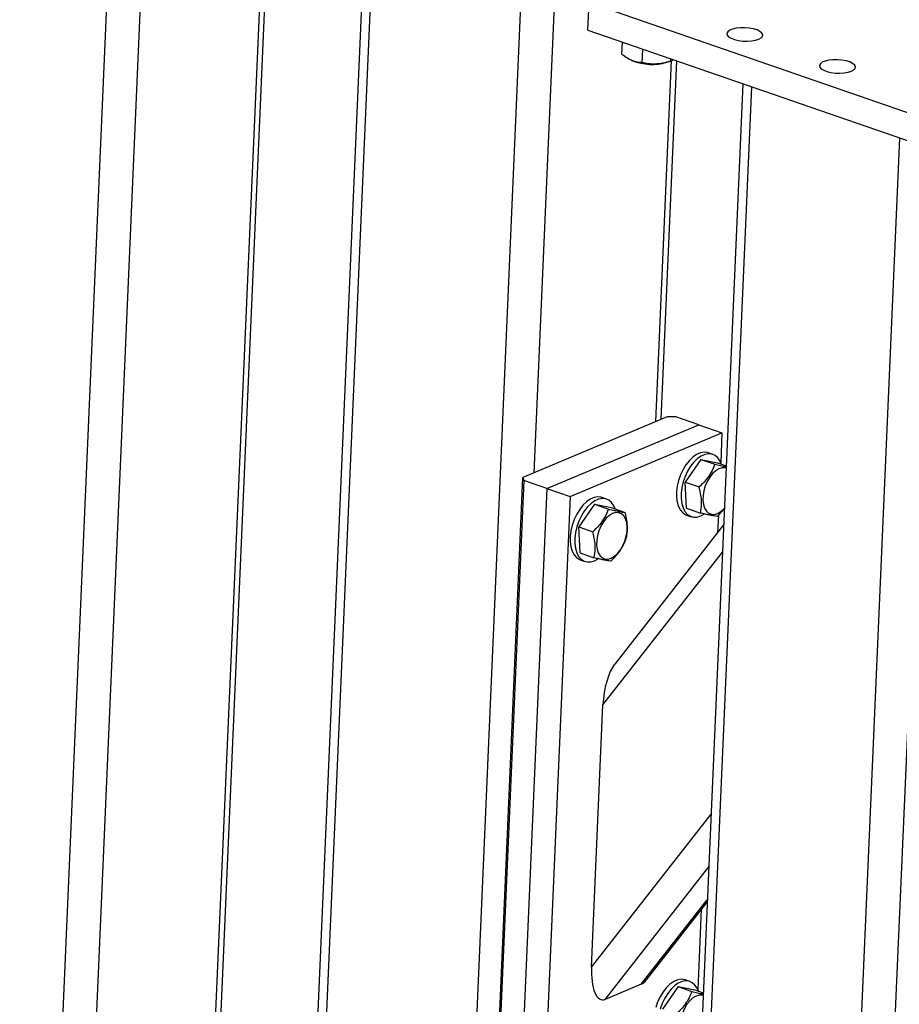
# Model space of a CAD drawing. Header units: millimetres. Extents: x 5 to 589, y 5 to 415.
# Tile 15 of 57: x 293 to 309, y 44 to 62. Entities that reach past the tile are written whole.
import ezdxf

# ---------------------------------------------------------------- set-up
doc = ezdxf.new("R2010")
doc.units = ezdxf.units.MM
doc.layers.add('TRAIT-FORT', color=4, linetype='Continuous', lineweight=25)

msp = doc.modelspace()

# ---------------------------------------------------------------- linework, layer by layer
at = {"layer": 'TRAIT-FORT', "color": 4, "linetype": 'Continuous', "lineweight": 25}
for p, q in [((300.802, 37.258), (302.527, 76.973)), ((302.142, 53.721), (303.134, 76.56)), ((299.109, 66.333), (297.893, 38.344)), ((298.055, 38.207), (299.278, 66.346)), ((295.479, 26.202), (297.193, 65.675)), ((295.579, 26.302), (297.291, 65.716)), ((292.601, 25.254), (294.326, 64.969)), ((293.226, 25.254), (294.933, 64.556)), ((303.135, 61.926), (303.157, 62.44)), ((303.157, 62.44), (309.595, 60.216)), ((303.135, 61.926), (309.573, 59.701)), ((303.769, 61.707), (303.759, 61.486)), ((304.146, 61.577), (304.135, 61.324)), ((303.945, 61.366), (303.962, 61.359)), ((304.395, 54.669), (304.686, 61.363)), ((304.493, 54.711), (304.782, 61.357)), ((304.601, 61.331), (304.671, 61.354)), ((304.666, 61.397), (304.664, 61.352)), ((306.006, 60.934), (304.285, 21.299)), ((304.447, 21.161), (306.172, 60.876)), ((307.194, 20.212), (308.919, 59.927)), ((307.819, 20.212), (309.526, 59.515)), ((304.607, 54.758), (301.931, 53.632)), ((302.376, 53.425), (305.192, 54.61)), ((304.763, 54.758), (304.607, 54.758)), ((305.192, 54.61), (304.763, 54.758)), ((305.192, 54.61), (305.621, 54.462)), ((302.805, 53.277), (305.621, 54.462)), ((305.621, 54.462), (305.597, 53.91)), ((305.451, 54.06), (305.365, 54.09)), ((305.23, 53.966), (304.941, 53.545)), ((305.23, 53.966), (305.488, 53.877)), ((305.23, 53.966), (305.54, 53.903)), ((305.54, 53.903), (305.699, 53.848)), ((301.439, 42.314), (301.931, 53.632)), ((301.947, 53.573), (301.455, 42.254)), ((301.931, 53.632), (301.947, 53.573)), ((302.376, 53.425), (301.947, 53.573)), ((304.941, 53.545), (305.199, 53.456)), ((304.962, 53.062), (304.941, 53.545)), ((302.376, 53.425), (301.884, 42.106)), ((302.376, 53.425), (302.805, 53.277)), ((302.805, 53.277), (302.313, 41.958)), ((303.259, 53.136), (302.97, 52.716)), ((303.259, 53.136), (303.516, 53.047)), ((303.259, 53.136), (303.569, 53.074)), ((303.479, 53.231), (303.393, 53.26)), ((303.569, 53.074), (303.826, 52.985)), ((304.962, 53.062), (305.22, 52.973)), ((304.966, 52.935), (305.052, 52.905)), ((305.555, 52.936), (305.541, 52.612)), ((302.97, 52.716), (303.227, 52.627)), ((302.991, 52.232), (302.97, 52.716)), ((305.651, 52.753), (303.632, 50.17)), ((302.991, 52.232), (303.248, 52.144)), ((303.415, 49.413), (305.629, 52.245)), ((302.994, 52.105), (303.08, 52.075)), ((303.204, 44.554), (303.415, 49.413)), ((303.204, 44.554), (305.418, 47.386)), ((303.454, 43.953), (305.375, 46.41)), ((304.123, 44.234), (305.349, 45.802)), ((304.219, 44.316), (305.347, 45.758)), ((305.237, 45.618), (305.173, 44.135)), ((304.123, 44.234), (303.454, 43.953)), ((304.806, 44.19), (304.517, 43.77)), ((304.806, 44.19), (305.063, 44.101)), ((304.806, 44.19), (305.115, 44.128)), ((305.026, 44.285), (304.94, 44.314)), ((305.115, 44.128), (305.274, 44.073))]:
    msp.add_line(p, q, dxfattribs=at)
at = {"layer": 'TRAIT-FORT', "color": 4, "linetype": 'Continuous', "lineweight": 25, "flags": 128}
for points in [[(306.304, 61.758), (306.348, 61.783), (306.373, 61.812), (306.378, 61.843), (306.362, 61.874), (306.326, 61.904), (306.273, 61.93), (306.205, 61.951), (306.127, 61.965), (306.045, 61.972), (305.962, 61.971), (305.884, 61.962), (305.817, 61.946), (305.764, 61.924), (305.729, 61.897), (305.713, 61.867), (305.719, 61.835), (305.745, 61.804), (305.79, 61.776), (305.851, 61.753), (305.925, 61.735), (306.006, 61.724), (306.089, 61.721), (306.17, 61.726), (306.243, 61.739), (306.304, 61.758)], [(308.02, 61.165), (308.065, 61.19), (308.09, 61.219), (308.095, 61.25), (308.079, 61.281), (308.043, 61.311), (307.99, 61.337), (307.922, 61.358), (307.844, 61.372), (307.761, 61.379), (307.679, 61.378), (307.601, 61.369), (307.534, 61.353), (307.481, 61.331), (307.446, 61.304), (307.43, 61.273), (307.436, 61.242), (307.462, 61.211), (307.507, 61.183), (307.568, 61.159), (307.642, 61.142), (307.722, 61.131), (307.806, 61.128), (307.887, 61.133), (307.96, 61.145), (308.02, 61.165)], [(305.365, 54.09), (305.352, 54.094), (305.288, 54.101), (305.22, 54.089), (305.151, 54.059), (305.082, 54.011), (305.016, 53.947), (304.954, 53.869), (304.899, 53.78), (304.853, 53.682), (304.817, 53.578)], [(305.609, 53.879), (305.586, 53.934), (305.545, 53.995), (305.495, 54.038), (305.438, 54.064), (305.374, 54.071), (305.306, 54.06), (305.237, 54.029), (305.168, 53.981), (305.101, 53.917), (305.04, 53.84), (304.985, 53.75), (304.939, 53.652), (304.903, 53.549)], [(305.697, 53.803), (305.679, 53.808), (305.623, 53.809), (305.564, 53.792), (305.505, 53.756), (305.447, 53.704), (305.394, 53.638), (305.349, 53.56), (305.311, 53.475), (305.285, 53.385), (305.27, 53.295), (305.267, 53.209)], [(304.817, 53.578), (304.792, 53.473), (304.779, 53.369), (304.779, 53.269), (304.79, 53.177), (304.814, 53.096), (304.85, 53.028), (304.895, 52.976), (304.949, 52.941), (304.966, 52.935)], [(304.903, 53.549), (304.878, 53.443), (304.865, 53.339), (304.864, 53.239), (304.876, 53.147), (304.9, 53.066), (304.935, 52.999), (304.981, 52.946), (305.035, 52.912), (305.096, 52.895), (305.162, 52.897), (305.231, 52.918), (305.296, 52.955)], [(303.393, 53.26), (303.38, 53.264), (303.317, 53.271), (303.249, 53.26), (303.18, 53.229), (303.111, 53.181), (303.044, 53.118), (302.983, 53.04), (302.928, 52.95), (302.882, 52.852), (302.846, 52.749)], [(303.638, 53.05), (303.614, 53.105), (303.574, 53.165), (303.524, 53.209), (303.466, 53.235), (303.403, 53.242), (303.335, 53.23), (303.265, 53.2), (303.196, 53.152), (303.13, 53.088), (303.069, 53.01), (303.014, 52.921), (302.968, 52.823), (302.932, 52.719)], [(305.267, 53.209), (305.277, 53.13), (305.299, 53.062), (305.332, 53.008), (305.374, 52.97), (305.424, 52.95), (305.48, 52.948), (305.539, 52.966), (305.598, 53.001), (305.656, 53.053), (305.664, 53.063)], [(303.296, 52.379), (303.306, 52.3), (303.327, 52.232), (303.36, 52.178), (303.403, 52.14), (303.453, 52.12), (303.509, 52.119), (303.568, 52.136), (303.627, 52.172), (303.684, 52.224), (303.737, 52.29), (303.783, 52.368), (303.82, 52.453), (303.847, 52.543), (303.862, 52.633), (303.865, 52.719), (303.855, 52.798), (303.833, 52.866), (303.8, 52.92), (303.758, 52.958), (303.707, 52.978), (303.652, 52.98), (303.593, 52.962), (303.533, 52.927), (303.476, 52.875), (303.423, 52.808), (303.377, 52.731), (303.34, 52.645), (303.314, 52.556), (303.299, 52.466), (303.296, 52.379)], [(302.846, 52.749), (302.821, 52.643), (302.808, 52.539), (302.807, 52.439), (302.819, 52.347), (302.843, 52.266), (302.878, 52.199), (302.924, 52.147), (302.978, 52.112), (302.994, 52.105)], [(302.932, 52.719), (302.907, 52.614), (302.894, 52.509), (302.893, 52.41), (302.905, 52.318), (302.929, 52.237), (302.964, 52.169), (303.009, 52.117), (303.064, 52.082), (303.125, 52.065), (303.191, 52.068), (303.259, 52.089), (303.325, 52.125)], [(304.94, 44.314), (304.927, 44.318), (304.863, 44.326), (304.796, 44.314), (304.726, 44.284), (304.657, 44.236), (304.591, 44.172), (304.529, 44.094), (304.475, 44.004), (304.428, 43.906), (304.392, 43.803)], [(305.185, 44.104), (305.161, 44.159), (305.121, 44.219), (305.071, 44.263), (305.013, 44.289), (304.949, 44.296), (304.881, 44.284), (304.812, 44.254), (304.743, 44.206), (304.677, 44.142), (304.615, 44.064), (304.56, 43.975), (304.514, 43.877), (304.478, 43.773)], [(305.272, 44.028), (305.254, 44.033), (305.198, 44.034), (305.14, 44.016), (305.08, 43.981), (305.023, 43.929), (304.97, 43.863), (304.924, 43.785), (304.887, 43.699), (304.86, 43.61), (304.845, 43.52), (304.843, 43.433)]]:
    msp.add_lwpolyline(points, dxfattribs=at)
at = {"layer": 'TRAIT-FORT', "color": 4, "linetype": 'Continuous', "lineweight": 25}
msp.add_arc((304.323, 62.306), 1.014, 249.1129, 285.9126, dxfattribs=at)
for centre, start_param, end_param in [((303.696, 49.532), 0.549612, 1.778921), ((303.485, 44.673), 1.778921, 3.349718), ((304.154, 44.954), 3.349718, 3.691204)]:
    msp.add_ellipse(centre, major_axis=(0.089, 0.729), ratio=0.369211, start_param=start_param, end_param=end_param, dxfattribs=at)
for points, knots in [([(304.135, 61.324), (304.111, 61.325), (304.063, 61.329), (303.981, 61.349), (303.892, 61.389), (303.822, 61.436), (303.778, 61.471), (303.765, 61.481), (303.759, 61.486)], [0, 0, 0, 0, 0.192003, 0.385859, 0.637822, 0.896593, 0.948284, 1, 1, 1, 1]), ([(304.664, 61.352), (304.618, 61.338), (304.524, 61.31), (304.386, 61.295), (304.255, 61.3), (304.175, 61.316), (304.135, 61.324)], [0, 0, 0, 0, 0.264605, 0.534948, 0.765343, 1, 1, 1, 1]), ([(304.664, 61.352), (304.677, 61.356), (304.693, 61.36), (304.709, 61.378), (304.712, 61.381)], [0, 0, 0, 0, 0.825928, 1, 1, 1, 1]), ([(305.488, 53.877), (305.472, 53.837), (305.44, 53.757), (305.372, 53.645), (305.29, 53.544), (305.229, 53.486), (305.199, 53.456)], [0, 0, 0, 0, 0.264605, 0.534948, 0.765343, 1, 1, 1, 1]), ([(305.488, 53.877), (305.523, 53.868), (305.596, 53.851), (305.666, 53.836), (305.694, 53.831), (305.698, 53.83)], [0, 0, 0, 0, 0.457029, 0.923969, 1, 1, 1, 1]), ([(305.22, 52.973), (305.23, 53.03), (305.247, 53.124), (305.239, 53.272), (305.219, 53.377), (305.203, 53.439), (305.199, 53.456)], [0, 0, 0, 0, 0.385549, 0.637642, 0.896546, 1, 1, 1, 1]), ([(303.516, 53.047), (303.501, 53.007), (303.469, 52.927), (303.401, 52.815), (303.319, 52.714), (303.258, 52.656), (303.227, 52.627)], [0, 0, 0, 0, 0.264605, 0.534948, 0.765343, 1, 1, 1, 1]), ([(303.516, 53.047), (303.553, 53.039), (303.626, 53.021), (303.713, 53.002), (303.78, 52.99), (303.811, 52.987), (303.826, 52.985)], [0, 0, 0, 0, 0.264605, 0.534948, 0.765343, 1, 1, 1, 1]), ([(303.847, 52.501), (303.853, 52.529), (303.864, 52.585), (303.872, 52.685), (303.866, 52.801), (303.848, 52.896), (303.833, 52.958), (303.828, 52.976), (303.826, 52.985)], [0, 0, 0, 0, 0.192003, 0.385859, 0.637822, 0.896593, 0.948284, 1, 1, 1, 1]), ([(305.529, 52.911), (305.512, 52.913), (305.477, 52.917), (305.403, 52.931), (305.316, 52.95), (305.252, 52.965), (305.22, 52.973)], [0, 0, 0, 0, 0.264605, 0.534948, 0.765343, 1, 1, 1, 1]), ([(305.529, 52.911), (305.565, 52.943), (305.614, 52.99), (305.653, 53.042), (305.664, 53.057)], [0, 0, 0, 0, 0.7115491, 1, 1, 1, 1]), ([(303.248, 52.144), (303.259, 52.2), (303.276, 52.295), (303.267, 52.443), (303.248, 52.547), (303.232, 52.609), (303.227, 52.627)], [0, 0, 0, 0, 0.385549, 0.637642, 0.896546, 1, 1, 1, 1]), ([(303.558, 52.081), (303.592, 52.114), (303.662, 52.181), (303.744, 52.288), (303.806, 52.396), (303.833, 52.466), (303.847, 52.501)], [0, 0, 0, 0, 0.264605, 0.534948, 0.765343, 1, 1, 1, 1]), ([(303.558, 52.081), (303.541, 52.083), (303.505, 52.088), (303.432, 52.101), (303.344, 52.12), (303.281, 52.136), (303.248, 52.144)], [0, 0, 0, 0, 0.264605, 0.534948, 0.765343, 1, 1, 1, 1]), ([(305.063, 44.101), (305.047, 44.062), (305.016, 43.981), (304.947, 43.87), (304.865, 43.769), (304.805, 43.71), (304.774, 43.681)], [0, 0, 0, 0, 0.264605, 0.534948, 0.765343, 1, 1, 1, 1]), ([(305.063, 44.101), (305.099, 44.093), (305.172, 44.075), (305.241, 44.06), (305.269, 44.055), (305.273, 44.055)], [0, 0, 0, 0, 0.457029, 0.923969, 1, 1, 1, 1])]:
    msp.add_open_spline(points, degree=3, knots=knots, dxfattribs=at)

doc.saveas('drawing.dxf')
